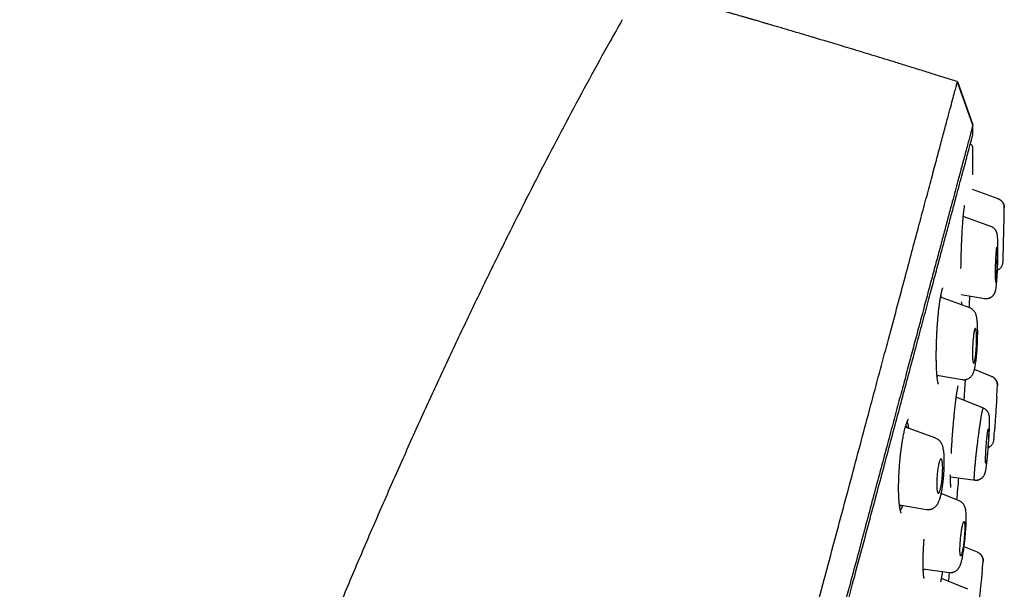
# Model space of a CAD drawing. Header units: millimetres. Extents: x 8 to 827, y 12 to 1643.
# Tile 133 of 134: x 765 to 818, y 1513 to 1543. Entities that reach past the tile are written whole.
import ezdxf

# ---------------------------------------------------------------- set-up
doc = ezdxf.new("R2010")
doc.units = ezdxf.units.MM

msp = doc.modelspace()

# ---------------------------------------------------------------- linework, layer by layer
at = {"color": 7, "linetype": 'Continuous', "lineweight": 30}
for p, q in [((816.013, 1537.346), (815.195, 1539.627)), ((815.196, 1539.656), (816.017, 1537.367)), ((817.355, 1533.435), (815.987, 1533.932)), ((816.975, 1531.973), (815.507, 1532.507)), ((815.394, 1528.372), (816.629, 1528.154)), ((815.85, 1527.655), (814.298, 1528.22)), ((817.01, 1524.015), (816.099, 1524.382)), ((814.109, 1524.088), (815.447, 1523.852)), ((814.12, 1523.973), (814.147, 1524.082)), ((816.573, 1522.337), (815.131, 1522.92)), ((814.046, 1520.741), (812.431, 1521.329)), ((817.132, 1520.666), (817.132, 1520.66)), ((814.831, 1518.7), (816.297, 1518.494)), ((815.29, 1517.417), (814.333, 1517.804)), ((812.115, 1517.212), (813.554, 1516.958)), ((813.584, 1516.932), (813.588, 1516.96)), ((816.255, 1514.695), (815.55, 1514.979)), ((813.378, 1513.815), (814.757, 1513.621)), ((815.742, 1512.73), (814.346, 1513.294))]:
    msp.add_line(p, q, dxfattribs=at)
for radius, start, end in [(220, 0.08703, 0.15779), (220, 0.02541, 0.08703), (220, 359.46691, 359.83035), (221.7, 358.85696, 359.01863), (221.7, 358.27627, 358.37934), (220, 357.62998, 357.79366), (221.7, 356.42076, 356.57838), (221.7, 355.83524, 355.94748), (220, 354.9686, 355.27487), (221.7, 354.00438, 354.15612)]:
    msp.add_arc((596.017, 1536.761), radius, start, end, dxfattribs=at)
for points, knots in [([(815.197, 1539.656), (814.964, 1539.729), (814.505, 1539.873), (813.829, 1540.085), (813.175, 1540.289), (812.544, 1540.484), (811.936, 1540.672), (811.35, 1540.852), (810.787, 1541.024), (810.24, 1541.191), (809.707, 1541.353), (809.191, 1541.509), (808.7, 1541.657), (808.235, 1541.796), (807.794, 1541.928), (807.382, 1542.051), (806.998, 1542.165), (806.642, 1542.27), (806.31, 1542.369), (806.001, 1542.46), (805.717, 1542.543), (805.457, 1542.62), (805.229, 1542.686), (805.032, 1542.744), (804.863, 1542.793), (804.713, 1542.837), (804.581, 1542.876), (804.467, 1542.909), (804.372, 1542.936), (804.295, 1542.959), (804.238, 1542.975), (804.192, 1542.989), (804.152, 1543), (804.109, 1543.013), (804.063, 1543.026), (804.005, 1543.043), (803.931, 1543.064), (803.822, 1543.096), (803.69, 1543.134), (803.547, 1543.176), (803.428, 1543.21), (803.332, 1543.238), (803.249, 1543.261), (803.161, 1543.287), (803.057, 1543.317), (802.936, 1543.352), (802.796, 1543.392), (802.639, 1543.437), (802.465, 1543.487), (802.261, 1543.545), (802.027, 1543.612), (801.761, 1543.688), (801.472, 1543.77), (801.159, 1543.859), (800.824, 1543.954), (800.519, 1544.04), (800.325, 1544.095), (800.25, 1544.116)], [0, 0, 0, 0, 0.046983, 0.092423, 0.13632, 0.178674, 0.219485, 0.258753, 0.296478, 0.332659, 0.368908, 0.403463, 0.436325, 0.467492, 0.496965, 0.524744, 0.550174, 0.573995, 0.59621, 0.616817, 0.635818, 0.653211, 0.668996, 0.68149, 0.692754, 0.702786, 0.711589, 0.71916, 0.725502, 0.730612, 0.73458, 0.737091, 0.739763, 0.742595, 0.745587, 0.749016, 0.754255, 0.760363, 0.770963, 0.780567, 0.789044, 0.79476, 0.799845, 0.805518, 0.812443, 0.82062, 0.82987, 0.840328, 0.851994, 0.864867, 0.881022, 0.898748, 0.918045, 0.938912, 0.96135, 0.984916, 1, 1, 1, 1]), ([(797.4, 1542.941), (797.178, 1542.55), (796.58, 1541.499), (795.631, 1539.773), (794.549, 1537.767), (793.488, 1535.75), (792.444, 1533.723), (791.357, 1531.567), (790.228, 1529.278), (789.062, 1526.858), (787.916, 1524.427), (786.783, 1521.97), (785.664, 1519.487), (784.557, 1516.977), (783.47, 1514.459), (782.403, 1511.933), (781.355, 1509.398), (780.327, 1506.855), (779.261, 1504.163), (778.163, 1501.321), (777.036, 1498.327), (775.935, 1495.325), (774.86, 1492.314), (773.812, 1489.294), (772.81, 1486.323), (771.852, 1483.401), (770.938, 1480.529), (770.049, 1477.649), (769.184, 1474.761), (768.372, 1471.955), (767.609, 1469.23), (766.894, 1466.589), (766.204, 1463.94), (765.705, 1461.977), (765.444, 1460.895), (765.397, 1460.701)], [0, 0, 0, 0, 0.015247, 0.040999, 0.066752, 0.092509, 0.118267, 0.144028, 0.17439, 0.204753, 0.235117, 0.265482, 0.296469, 0.327457, 0.358448, 0.389441, 0.420435, 0.451429, 0.482421, 0.518573, 0.554719, 0.590855, 0.626982, 0.663102, 0.699219, 0.733271, 0.767325, 0.801383, 0.835446, 0.869516, 0.90043, 0.931352, 0.962284, 0.993228, 1, 1, 1, 1]), ([(788.217, 1438.967), (788.365, 1439.521), (788.662, 1440.63), (789.135, 1442.393), (789.626, 1444.225), (790.136, 1446.129), (790.664, 1448.101), (791.209, 1450.135), (791.77, 1452.229), (792.346, 1454.379), (792.936, 1456.58), (793.539, 1458.83), (794.154, 1461.123), (794.779, 1463.456), (795.413, 1465.825), (796.056, 1468.223), (796.705, 1470.647), (797.361, 1473.093), (798.021, 1475.555), (798.684, 1478.03), (799.349, 1480.513), (800.015, 1482.999), (800.681, 1485.483), (801.345, 1487.961), (802.006, 1490.428), (802.663, 1492.88), (803.314, 1495.312), (803.959, 1497.719), (804.597, 1500.098), (805.225, 1502.443), (805.843, 1504.75), (806.45, 1507.014), (807.044, 1509.231), (807.625, 1511.398), (808.191, 1513.511), (808.741, 1515.565), (809.275, 1517.558), (809.791, 1519.484), (810.289, 1521.341), (810.767, 1523.124), (811.224, 1524.83), (811.659, 1526.455), (812.073, 1527.998), (812.463, 1529.456), (812.83, 1530.826), (813.173, 1532.105), (813.491, 1533.292), (813.783, 1534.383), (814.05, 1535.376), (814.289, 1536.268), (814.5, 1537.059), (814.685, 1537.747), (814.842, 1538.332), (814.97, 1538.812), (815.071, 1539.189), (815.142, 1539.453), (815.181, 1539.6), (815.186, 1539.619), (815.188, 1539.625)], [0, 0, 0, 0, 0.018042, 0.036084, 0.054125, 0.072166, 0.090206, 0.108247, 0.126288, 0.144329, 0.162369, 0.180411, 0.198454, 0.216495, 0.234536, 0.252576, 0.270617, 0.288657, 0.306697, 0.324738, 0.342779, 0.360821, 0.378863, 0.396905, 0.414946, 0.432988, 0.451029, 0.46907, 0.487111, 0.505152, 0.523194, 0.541236, 0.559277, 0.577318, 0.595359, 0.6134, 0.631441, 0.649482, 0.667522, 0.685564, 0.703605, 0.721646, 0.739687, 0.757729, 0.775771, 0.793813, 0.811856, 0.829898, 0.847941, 0.865983, 0.884024, 0.902063, 0.920103, 0.938143, 0.956182, 0.974222, 0.992264, 1, 1, 1, 1]), ([(816.017, 1537.367), (816.015, 1537.362), (816.012, 1537.351), (815.989, 1537.265), (815.953, 1537.126), (815.901, 1536.932), (815.834, 1536.682), (815.753, 1536.377), (815.66, 1536.029), (815.556, 1535.644), (815.444, 1535.228), (815.321, 1534.769), (815.186, 1534.267), (815.04, 1533.722), (814.877, 1533.114), (814.696, 1532.438), (814.496, 1531.692), (814.283, 1530.898), (814.057, 1530.057), (813.819, 1529.169), (813.569, 1528.233), (813.312, 1527.276), (813.052, 1526.305), (812.79, 1525.326), (812.518, 1524.313), (812.237, 1523.264), (811.947, 1522.181), (811.639, 1521.031), (811.313, 1519.813), (810.968, 1518.524), (810.613, 1517.2), (810.249, 1515.839), (809.876, 1514.443), (809.492, 1513.01), (809.109, 1511.583), (808.73, 1510.169), (808.356, 1508.776), (807.978, 1507.365), (807.594, 1505.934), (807.206, 1504.485), (806.801, 1502.974), (806.38, 1501.402), (805.942, 1499.768), (805.5, 1498.116), (805.053, 1496.446), (804.601, 1494.757), (804.143, 1493.049), (803.694, 1491.374), (803.255, 1489.737), (802.828, 1488.146), (802.401, 1486.553), (801.973, 1484.957), (801.545, 1483.359), (801.104, 1481.714), (800.651, 1480.022), (800.186, 1478.286), (799.722, 1476.551), (799.258, 1474.819), (798.795, 1473.088), (798.332, 1471.36), (797.885, 1469.69), (797.453, 1468.082), (797.039, 1466.538), (796.629, 1465.009), (796.223, 1463.496), (795.822, 1461.999), (795.413, 1460.472), (794.997, 1458.919), (794.575, 1457.344), (794.159, 1455.791), (793.749, 1454.26), (793.345, 1452.752), (792.949, 1451.271), (792.571, 1449.863), (792.213, 1448.528), (791.874, 1447.264), (791.543, 1446.029), (791.22, 1444.824), (790.905, 1443.65), (790.589, 1442.471), (790.274, 1441.293), (789.96, 1440.121), (789.656, 1438.988), (789.364, 1437.894), (789.082, 1436.84), (788.811, 1435.831), (788.561, 1434.895), (788.329, 1434.031), (788.115, 1433.235), (787.913, 1432.48), (787.721, 1431.765), (787.541, 1431.093), (787.367, 1430.442), (787.2, 1429.818), (787.041, 1429.226), (786.897, 1428.687), (786.766, 1428.2), (786.65, 1427.766), (786.548, 1427.384), (786.463, 1427.066), (786.393, 1426.807), (786.338, 1426.6), (786.295, 1426.439), (786.264, 1426.326), (786.246, 1426.258), (786.244, 1426.249), (786.243, 1426.246)], [0, 0, 0, 0, 0.010049, 0.020092, 0.030139, 0.040198, 0.050281, 0.060395, 0.070493, 0.079701, 0.088876, 0.098025, 0.107154, 0.116271, 0.125383, 0.135467, 0.145515, 0.155536, 0.165541, 0.175538, 0.185536, 0.195595, 0.204811, 0.214007, 0.223192, 0.232373, 0.241556, 0.25075, 0.260749, 0.270734, 0.280716, 0.290705, 0.300709, 0.310738, 0.320848, 0.330098, 0.339316, 0.34851, 0.357688, 0.366857, 0.376027, 0.385997, 0.395957, 0.405919, 0.415892, 0.425888, 0.435918, 0.446015, 0.455251, 0.464458, 0.473647, 0.482824, 0.491999, 0.501182, 0.511156, 0.521127, 0.531108, 0.541108, 0.55114, 0.561215, 0.5713, 0.580505, 0.589683, 0.598841, 0.607987, 0.617131, 0.62628, 0.636271, 0.646263, 0.656267, 0.666292, 0.676349, 0.686449, 0.696503, 0.705673, 0.714826, 0.723968, 0.733107, 0.742251, 0.751406, 0.761395, 0.771392, 0.781406, 0.791447, 0.801525, 0.811649, 0.821711, 0.830884, 0.84004, 0.849185, 0.858328, 0.867474, 0.876632, 0.886667, 0.896688, 0.906703, 0.916722, 0.926755, 0.936809, 0.946838, 0.956005, 0.965164, 0.974323, 0.983488, 0.992666, 1, 1, 1, 1]), ([(801.256, 1481.768), (801.437, 1482.441), (801.797, 1483.786), (802.337, 1485.8), (802.874, 1487.807), (803.41, 1489.806), (803.944, 1491.798), (804.465, 1493.741), (804.971, 1495.631), (805.462, 1497.466), (805.949, 1499.283), (806.431, 1501.082), (806.916, 1502.89), (807.401, 1504.701), (807.886, 1506.512), (808.363, 1508.291), (808.831, 1510.039), (809.291, 1511.754), (809.732, 1513.401), (810.154, 1514.976), (810.557, 1516.478), (810.948, 1517.939), (811.328, 1519.357), (811.702, 1520.754), (812.069, 1522.124), (812.428, 1523.464), (812.773, 1524.749), (813.103, 1525.981), (813.419, 1527.158), (813.712, 1528.253), (813.984, 1529.269), (814.235, 1530.207), (814.47, 1531.086), (814.69, 1531.907), (814.898, 1532.681), (815.091, 1533.404), (815.27, 1534.069), (815.431, 1534.666), (815.573, 1535.194), (815.696, 1535.652), (815.798, 1536.032), (815.879, 1536.337), (815.94, 1536.569), (815.985, 1536.737), (816.01, 1536.831), (816.02, 1536.871), (816.017, 1536.859), (816.017, 1536.859)], [0, 0, 0, 0, 0.023349, 0.046639, 0.069907, 0.093188, 0.116518, 0.139906, 0.161922, 0.183919, 0.205924, 0.227969, 0.25008, 0.273275, 0.296464, 0.319678, 0.342952, 0.366316, 0.389757, 0.411813, 0.433839, 0.455863, 0.47791, 0.500007, 0.523173, 0.546351, 0.569571, 0.592863, 0.616255, 0.639678, 0.661697, 0.683691, 0.705687, 0.727708, 0.74978, 0.772935, 0.796126, 0.819382, 0.842731, 0.866202, 0.889712, 0.911768, 0.933753, 0.955691, 0.977606, 0.999524, 1, 1, 1, 1]), ([(816.016, 1536.11), (816.014, 1536.139), (816.011, 1536.183), (815.989, 1536.239), (815.965, 1536.282), (815.932, 1536.321), (815.904, 1536.347), (815.887, 1536.357), (815.884, 1536.359)], [0, 0, 0, 0, 0.289687, 0.449506, 0.61728, 0.790949, 0.967968, 1, 1, 1, 1]), ([(815.384, 1529.742), (815.385, 1529.823), (815.387, 1529.982), (815.392, 1530.222), (815.398, 1530.453), (815.404, 1530.676), (815.412, 1530.888), (815.42, 1531.101), (815.429, 1531.311), (815.439, 1531.516), (815.449, 1531.703), (815.459, 1531.87), (815.469, 1532.024), (815.479, 1532.165), (815.488, 1532.291), (815.497, 1532.399), (815.505, 1532.49), (815.512, 1532.564), (815.518, 1532.625), (815.524, 1532.676), (815.529, 1532.724), (815.535, 1532.78), (815.543, 1532.847), (815.553, 1532.92), (815.562, 1532.984), (815.571, 1533.038), (815.578, 1533.069), (815.581, 1533.087), (815.583, 1533.094), (815.582, 1533.094), (815.582, 1533.093)], [0, 0, 0, 0, 0.055804, 0.109554, 0.161235, 0.210815, 0.25826, 0.303541, 0.354995, 0.403303, 0.448478, 0.490551, 0.52959, 0.569733, 0.606078, 0.638608, 0.667303, 0.692151, 0.712798, 0.729808, 0.746671, 0.765165, 0.796284, 0.831121, 0.869651, 0.90126, 0.936164, 0.961293, 0.98786, 1, 1, 1, 1]), ([(817.685, 1532.958), (817.684, 1532.99), (817.681, 1533.047), (817.661, 1533.123), (817.638, 1533.18), (817.612, 1533.228), (817.578, 1533.277), (817.526, 1533.334), (817.452, 1533.393), (817.389, 1533.42), (817.355, 1533.435)], [0, 0, 0, 0, 0.152209, 0.279688, 0.378294, 0.451044, 0.544479, 0.669332, 0.822982, 1, 1, 1, 1]), ([(817.356, 1533.443), (817.379, 1533.433), (817.425, 1533.414), (817.49, 1533.371), (817.548, 1533.319), (817.599, 1533.257), (817.639, 1533.188), (817.666, 1533.114), (817.683, 1533.039), (817.684, 1532.989), (817.685, 1532.964)], [0, 0, 0, 0, 0.119728, 0.243863, 0.37112, 0.499997, 0.628875, 0.756133, 0.88027, 1, 1, 1, 1]), ([(817.654, 1531.542), (817.655, 1531.574), (817.656, 1531.637), (817.659, 1531.747), (817.662, 1531.871), (817.665, 1531.998), (817.668, 1532.109), (817.67, 1532.201), (817.672, 1532.272), (817.673, 1532.319), (817.673, 1532.342), (817.673, 1532.339), (817.673, 1532.339)], [0, 0, 0, 0, 0.07345, 0.147665, 0.263209, 0.381907, 0.494634, 0.61045, 0.721771, 0.836224, 0.948148, 1, 1, 1, 1]), ([(816.63, 1528.155), (816.656, 1528.152), (816.708, 1528.145), (816.783, 1528.151), (816.849, 1528.164), (816.908, 1528.185), (816.959, 1528.209), (817.002, 1528.236), (817.041, 1528.265), (817.075, 1528.297), (817.105, 1528.33), (817.127, 1528.359), (817.151, 1528.393), (817.171, 1528.43), (817.189, 1528.469), (817.202, 1528.502), (817.214, 1528.541), (817.225, 1528.586), (817.235, 1528.64), (817.246, 1528.705), (817.256, 1528.784), (817.267, 1528.876), (817.277, 1528.979), (817.288, 1529.107), (817.299, 1529.265), (817.311, 1529.455), (817.321, 1529.653), (817.33, 1529.854), (817.336, 1530.057), (817.342, 1530.256), (817.345, 1530.448), (817.347, 1530.631), (817.347, 1530.802), (817.346, 1530.96), (817.344, 1531.102), (817.34, 1531.226), (817.334, 1531.328), (817.328, 1531.413), (817.321, 1531.483), (817.313, 1531.538), (817.303, 1531.589), (817.29, 1531.635), (817.278, 1531.67), (817.265, 1531.701), (817.252, 1531.726), (817.236, 1531.755), (817.213, 1531.792), (817.177, 1531.837), (817.126, 1531.887), (817.058, 1531.936), (817.003, 1531.96), (816.973, 1531.972)], [0, 0, 0, 0, 0.014853, 0.02871, 0.041211, 0.052086, 0.063747, 0.072612, 0.080522, 0.090788, 0.099122, 0.105744, 0.111965, 0.12421, 0.134005, 0.146809, 0.16318, 0.183205, 0.204096, 0.227905, 0.2543, 0.28085, 0.307086, 0.333024, 0.371435, 0.409352, 0.446844, 0.483987, 0.520784, 0.556979, 0.592546, 0.627538, 0.662001, 0.695986, 0.729541, 0.762657, 0.794418, 0.823346, 0.84949, 0.872921, 0.894067, 0.90419, 0.914992, 0.92081, 0.926953, 0.933481, 0.941809, 0.952739, 0.966244, 0.982129, 1, 1, 1, 1]), ([(817.629, 1530.491), (817.629, 1530.493), (817.629, 1530.497), (817.63, 1530.535), (817.631, 1530.597), (817.633, 1530.684), (817.636, 1530.795), (817.639, 1530.923), (817.643, 1531.067), (817.646, 1531.221), (817.65, 1531.381), (817.653, 1531.488), (817.654, 1531.542)], [0, 0, 0, 0, 0.088885, 0.186867, 0.28465, 0.385453, 0.485737, 0.589105, 0.690343, 0.794587, 0.895831, 1, 1, 1, 1]), ([(817.205, 1529.867), (817.206, 1529.899), (817.208, 1529.964), (817.212, 1530.079), (817.217, 1530.211), (817.225, 1530.355), (817.233, 1530.486), (817.242, 1530.603), (817.251, 1530.702), (817.26, 1530.781), (817.27, 1530.838), (817.279, 1530.871), (817.288, 1530.879), (817.296, 1530.861), (817.303, 1530.815), (817.309, 1530.744), (817.313, 1530.649), (817.316, 1530.532), (817.317, 1530.398), (817.316, 1530.252), (817.313, 1530.097), (817.309, 1529.94), (817.304, 1529.784), (817.297, 1529.635), (817.289, 1529.496), (817.281, 1529.369), (817.272, 1529.259), (817.262, 1529.167), (817.253, 1529.097), (817.243, 1529.048), (817.234, 1529.025), (817.226, 1529.027), (817.218, 1529.056), (817.211, 1529.111), (817.206, 1529.191), (817.203, 1529.295), (817.201, 1529.419), (817.2, 1529.558), (817.202, 1529.709), (817.204, 1529.814), (817.205, 1529.867)], [0, 0, 0, 0, 0.016835, 0.03367, 0.060376, 0.087079, 0.113136, 0.139189, 0.164929, 0.190667, 0.216561, 0.242454, 0.26893, 0.295408, 0.322654, 0.349904, 0.377747, 0.405595, 0.433579, 0.461564, 0.489182, 0.5168, 0.543734, 0.570666, 0.596899, 0.623128, 0.648922, 0.674713, 0.70051, 0.726306, 0.752566, 0.778828, 0.805834, 0.832843, 0.860538, 0.888236, 0.91618, 0.944127, 0.972064, 1, 1, 1, 1]), ([(817.321, 1529.658), (817.335, 1529.665), (817.362, 1529.678), (817.402, 1529.703), (817.444, 1529.734), (817.49, 1529.779), (817.532, 1529.832), (817.567, 1529.892), (817.593, 1529.955), (817.612, 1530.025), (817.615, 1530.074), (817.617, 1530.098)], [0, 0, 0, 0, 0.085043, 0.158474, 0.251046, 0.365841, 0.501509, 0.615473, 0.73804, 0.867053, 1, 1, 1, 1]), ([(814.075, 1524.868), (814.075, 1524.93), (814.073, 1525.054), (814.074, 1525.245), (814.076, 1525.435), (814.08, 1525.641), (814.086, 1525.862), (814.095, 1526.095), (814.106, 1526.329), (814.12, 1526.561), (814.135, 1526.787), (814.15, 1526.992), (814.166, 1527.174), (814.182, 1527.341), (814.198, 1527.491), (814.213, 1527.623), (814.226, 1527.732), (814.237, 1527.819), (814.25, 1527.91), (814.264, 1528.01), (814.278, 1528.102), (814.29, 1528.176), (814.3, 1528.236), (814.313, 1528.305), (814.327, 1528.38), (814.343, 1528.455), (814.358, 1528.522), (814.372, 1528.575), (814.384, 1528.615), (814.393, 1528.644), (814.401, 1528.667), (814.408, 1528.686), (814.414, 1528.701), (814.42, 1528.711), (814.42, 1528.712), (814.42, 1528.712)], [0, 0, 0, 0, 0.042946, 0.084518, 0.124712, 0.16351, 0.213029, 0.259988, 0.304358, 0.354165, 0.40024, 0.442619, 0.481384, 0.516554, 0.551654, 0.582198, 0.608163, 0.629532, 0.64633, 0.6764, 0.707474, 0.722674, 0.741393, 0.763831, 0.789971, 0.819777, 0.849082, 0.874704, 0.896623, 0.91486, 0.929525, 0.947344, 0.966729, 0.98699, 1, 1, 1, 1]), ([(814.345, 1528.202), (814.344, 1528.218), (814.337, 1528.278), (814.329, 1528.325), (814.324, 1528.36)], [0, 0, 0, 0, 0.256678, 1, 1, 1, 1]), ([(815.437, 1527.854), (815.437, 1527.854), (815.437, 1527.852), (815.436, 1527.858), (815.434, 1527.866), (815.431, 1527.882), (815.427, 1527.906), (815.422, 1527.938), (815.419, 1527.967), (815.418, 1527.982)], [0, 0, 0, 0, 0.0192793, 0.0994027, 0.2234095, 0.3779402, 0.5630706, 0.7788137, 1, 1, 1, 1]), ([(815.448, 1523.854), (815.477, 1523.85), (815.532, 1523.843), (815.613, 1523.849), (815.685, 1523.865), (815.752, 1523.89), (815.81, 1523.921), (815.86, 1523.956), (815.907, 1523.997), (815.948, 1524.042), (815.983, 1524.091), (816.011, 1524.138), (816.035, 1524.188), (816.057, 1524.242), (816.075, 1524.296), (816.092, 1524.353), (816.109, 1524.417), (816.126, 1524.497), (816.144, 1524.593), (816.163, 1524.709), (816.183, 1524.849), (816.202, 1525.013), (816.22, 1525.194), (816.234, 1525.368), (816.245, 1525.528), (816.253, 1525.672), (816.26, 1525.818), (816.266, 1525.967), (816.269, 1526.114), (816.271, 1526.253), (816.271, 1526.378), (816.27, 1526.487), (816.268, 1526.587), (816.265, 1526.676), (816.262, 1526.753), (816.258, 1526.822), (816.253, 1526.892), (816.247, 1526.962), (816.239, 1527.03), (816.23, 1527.093), (816.219, 1527.157), (816.204, 1527.223), (816.185, 1527.291), (816.155, 1527.367), (816.119, 1527.432), (816.084, 1527.481), (816.051, 1527.52), (816.004, 1527.565), (815.94, 1527.614), (815.879, 1527.64), (815.848, 1527.654)], [0, 0, 0, 0, 0.016885, 0.032762, 0.047253, 0.060072, 0.074251, 0.086113, 0.097325, 0.112917, 0.126071, 0.139188, 0.155488, 0.17498, 0.19215, 0.205628, 0.229611, 0.255021, 0.281667, 0.311726, 0.345141, 0.380424, 0.41694, 0.454754, 0.480718, 0.507292, 0.534494, 0.562352, 0.590753, 0.618307, 0.643549, 0.666506, 0.687195, 0.709042, 0.727651, 0.743417, 0.761384, 0.783128, 0.802355, 0.8214, 0.840966, 0.862184, 0.884827, 0.908273, 0.925625, 0.940078, 0.951493, 0.960603, 0.979604, 1, 1, 1, 1]), ([(815.996, 1525.353), (815.996, 1525.383), (815.997, 1525.445), (816.001, 1525.558), (816.007, 1525.693), (816.016, 1525.844), (816.028, 1525.989), (816.042, 1526.124), (816.057, 1526.246), (816.074, 1526.352), (816.091, 1526.439), (816.109, 1526.505), (816.127, 1526.547), (816.145, 1526.565), (816.161, 1526.555), (816.176, 1526.518), (816.189, 1526.455), (816.2, 1526.367), (816.207, 1526.257), (816.211, 1526.13), (816.212, 1525.988), (816.21, 1525.838), (816.205, 1525.684), (816.197, 1525.531), (816.187, 1525.381), (816.174, 1525.24), (816.16, 1525.109), (816.144, 1524.993), (816.127, 1524.894), (816.109, 1524.815), (816.091, 1524.758), (816.073, 1524.724), (816.056, 1524.717), (816.04, 1524.737), (816.025, 1524.784), (816.013, 1524.857), (816.004, 1524.954), (815.998, 1525.071), (815.995, 1525.204), (815.995, 1525.303), (815.996, 1525.353)], [0, 0, 0, 0, 0.016835, 0.03367, 0.060376, 0.087079, 0.113136, 0.139189, 0.164929, 0.190667, 0.216561, 0.242454, 0.26893, 0.295408, 0.322654, 0.349904, 0.377747, 0.405595, 0.433579, 0.461564, 0.489182, 0.5168, 0.543734, 0.570666, 0.596899, 0.623128, 0.648922, 0.674713, 0.70051, 0.726306, 0.752566, 0.778828, 0.805834, 0.832843, 0.860538, 0.888236, 0.91618, 0.944127, 0.972064, 1, 1, 1, 1]), ([(814.184, 1523.613), (814.184, 1523.613), (814.184, 1523.612), (814.183, 1523.614), (814.182, 1523.618), (814.179, 1523.625), (814.176, 1523.637), (814.171, 1523.655), (814.164, 1523.681), (814.156, 1523.718), (814.147, 1523.766), (814.138, 1523.829), (814.127, 1523.909), (814.117, 1524.001), (814.108, 1524.106), (814.099, 1524.221), (814.091, 1524.354), (814.084, 1524.505), (814.079, 1524.676), (814.077, 1524.802), (814.076, 1524.867)], [0, 0, 0, 0, 0.014535, 0.040666, 0.064015, 0.080316, 0.102085, 0.131843, 0.169653, 0.21557, 0.269659, 0.331987, 0.402618, 0.481601, 0.553812, 0.63181, 0.715538, 0.804902, 0.899772, 1, 1, 1, 1]), ([(815.553, 1522.749), (815.557, 1522.808), (815.567, 1522.962), (815.583, 1523.21), (815.603, 1523.516), (815.617, 1523.734), (815.624, 1523.849), (815.624, 1523.853)], [0, 0, 0, 0, 0.152742, 0.400908, 0.651965, 0.985247, 1, 1, 1, 1]), ([(817.322, 1523.523), (817.322, 1523.555), (817.322, 1523.613), (817.305, 1523.69), (817.284, 1523.748), (817.259, 1523.797), (817.227, 1523.848), (817.177, 1523.907), (817.105, 1523.969), (817.043, 1523.999), (817.009, 1524.015)], [0, 0, 0, 0, 0.152198, 0.279667, 0.378232, 0.450971, 0.544472, 0.669358, 0.823014, 1, 1, 1, 1]), ([(817.01, 1524.023), (817.033, 1524.013), (817.079, 1523.992), (817.142, 1523.947), (817.199, 1523.892), (817.248, 1523.828), (817.285, 1523.757), (817.31, 1523.681), (817.323, 1523.605), (817.323, 1523.554), (817.322, 1523.529)], [0, 0, 0, 0, 0.119672, 0.243799, 0.371083, 0.500005, 0.628927, 0.756208, 0.880332, 1, 1, 1, 1]), ([(814.872, 1519.932), (814.876, 1519.998), (814.883, 1520.128), (814.895, 1520.325), (814.907, 1520.519), (814.921, 1520.727), (814.937, 1520.949), (814.955, 1521.18), (814.974, 1521.411), (814.993, 1521.639), (815.013, 1521.861), (815.033, 1522.061), (815.051, 1522.24), (815.069, 1522.409), (815.087, 1522.566), (815.104, 1522.707), (815.119, 1522.823), (815.13, 1522.912), (815.14, 1522.979), (815.147, 1523.031), (815.154, 1523.08), (815.162, 1523.131), (815.17, 1523.187), (815.18, 1523.249), (815.191, 1523.315), (815.203, 1523.378), (815.215, 1523.438), (815.225, 1523.483), (815.231, 1523.509), (815.233, 1523.52), (815.234, 1523.524), (815.233, 1523.524), (815.233, 1523.524)], [0, 0, 0, 0, 0.043351, 0.085392, 0.126139, 0.165597, 0.216183, 0.264446, 0.310364, 0.362347, 0.410933, 0.456137, 0.497986, 0.536506, 0.57999, 0.618288, 0.651383, 0.679255, 0.69778, 0.713284, 0.729313, 0.746816, 0.76579, 0.791571, 0.819637, 0.84998, 0.882719, 0.918127, 0.956162, 0.97612, 0.995073, 1, 1, 1, 1]), ([(817.272, 1522.72), (817.27, 1522.698), (817.267, 1522.654), (817.261, 1522.563), (817.253, 1522.447), (817.244, 1522.303), (817.233, 1522.149), (817.223, 1521.993), (817.213, 1521.837), (817.203, 1521.688), (817.193, 1521.548), (817.185, 1521.422), (817.178, 1521.313), (817.172, 1521.223), (817.167, 1521.154), (817.164, 1521.11), (817.163, 1521.09), (817.163, 1521.093), (817.163, 1521.094)], [0, 0, 0, 0, 0.044924, 0.090412, 0.159548, 0.230743, 0.299833, 0.370925, 0.43919, 0.509382, 0.576428, 0.64534, 0.711297, 0.779095, 0.844538, 0.911844, 0.977571, 1, 1, 1, 1]), ([(817.285, 1522.921), (817.285, 1522.921), (817.285, 1522.925), (817.284, 1522.91), (817.282, 1522.873), (817.278, 1522.81), (817.274, 1522.75), (817.272, 1522.72)], [0, 0, 0, 0, 0.013232, 0.256391, 0.506737, 0.74986, 1, 1, 1, 1]), ([(816.104, 1518.53), (816.102, 1518.53), (816.096, 1518.529), (816.092, 1518.56), (816.09, 1518.613), (816.091, 1518.681), (816.095, 1518.765), (816.102, 1518.877), (816.112, 1519.02), (816.128, 1519.2), (816.146, 1519.401), (816.168, 1519.619), (816.192, 1519.85), (816.219, 1520.091), (816.248, 1520.337), (816.279, 1520.585), (816.31, 1520.83), (816.342, 1521.068), (816.373, 1521.296), (816.404, 1521.51), (816.435, 1521.706), (816.463, 1521.882), (816.488, 1522.021), (816.508, 1522.126), (816.524, 1522.204), (816.539, 1522.264), (816.553, 1522.31), (816.564, 1522.335), (816.568, 1522.331), (816.57, 1522.33)], [0, 0, 0, 0, 0.0240373, 0.0658701, 0.0970317, 0.1281772, 0.1594046, 0.1907032, 0.2324793, 0.2742337, 0.3158847, 0.3574056, 0.3988565, 0.4402855, 0.4816873, 0.5230335, 0.5643065, 0.6055383, 0.646851, 0.6882704, 0.7297569, 0.7712591, 0.8127522, 0.8438961, 0.8750616, 0.9062568, 0.9374733, 0.9790581, 1, 1, 1, 1]), ([(816.103, 1518.527), (816.132, 1518.524), (816.187, 1518.519), (816.268, 1518.529), (816.339, 1518.548), (816.399, 1518.574), (816.448, 1518.602), (816.499, 1518.639), (816.551, 1518.688), (816.598, 1518.749), (816.63, 1518.804), (816.649, 1518.847), (816.663, 1518.885), (816.673, 1518.915), (816.68, 1518.94), (816.688, 1518.972), (816.696, 1519.011), (816.706, 1519.061), (816.717, 1519.126), (816.728, 1519.203), (816.74, 1519.295), (816.753, 1519.399), (816.766, 1519.515), (816.78, 1519.649), (816.794, 1519.795), (816.807, 1519.948), (816.819, 1520.088), (816.828, 1520.213), (816.836, 1520.321), (816.842, 1520.406), (816.847, 1520.469), (816.85, 1520.513), (816.852, 1520.547), (816.854, 1520.572), (816.855, 1520.592), (816.857, 1520.616), (816.859, 1520.65), (816.863, 1520.703), (816.869, 1520.778), (816.876, 1520.876), (816.882, 1520.98), (816.889, 1521.084), (816.894, 1521.186), (816.899, 1521.291), (816.903, 1521.404), (816.906, 1521.514), (816.907, 1521.612), (816.907, 1521.687), (816.905, 1521.744), (816.903, 1521.789), (816.9, 1521.837), (816.894, 1521.891), (816.886, 1521.945), (816.875, 1521.988), (816.865, 1522.021), (816.855, 1522.048), (816.84, 1522.083), (816.82, 1522.119), (816.796, 1522.157), (816.771, 1522.189), (816.741, 1522.223), (816.701, 1522.259), (816.644, 1522.3), (816.597, 1522.322), (816.571, 1522.334)], [0, 0, 0, 0, 0.0156553, 0.0304058, 0.0438697, 0.0557606, 0.0658939, 0.074654, 0.0911146, 0.1063673, 0.120507, 0.1338355, 0.1453547, 0.1565888, 0.1684646, 0.182987, 0.2001702, 0.2200301, 0.2425884, 0.2678762, 0.2922909, 0.3188877, 0.3468498, 0.3733082, 0.4058417, 0.4352206, 0.461348, 0.4841152, 0.5035448, 0.5196435, 0.5295321, 0.5375463, 0.5436856, 0.5479496, 0.5506138, 0.5546804, 0.5609683, 0.5694681, 0.5842172, 0.6028336, 0.6252736, 0.6445939, 0.666039, 0.6895912, 0.7149861, 0.7469754, 0.7755836, 0.8008866, 0.8199997, 0.836884, 0.8537005, 0.8715833, 0.8895465, 0.9041468, 0.9150767, 0.9216041, 0.9286611, 0.9380008, 0.945706, 0.9545927, 0.9610519, 0.97092, 0.9840227, 1, 1, 1, 1]), ([(812.091, 1517.476), (812.088, 1517.533), (812.081, 1517.646), (812.075, 1517.828), (812.072, 1518.015), (812.073, 1518.206), (812.075, 1518.398), (812.081, 1518.59), (812.088, 1518.781), (812.098, 1518.969), (812.112, 1519.182), (812.13, 1519.418), (812.153, 1519.672), (812.179, 1519.911), (812.207, 1520.134), (812.235, 1520.339), (812.264, 1520.527), (812.293, 1520.696), (812.321, 1520.848), (812.348, 1520.983), (812.377, 1521.115), (812.407, 1521.239), (812.437, 1521.354), (812.465, 1521.447), (812.49, 1521.522), (812.511, 1521.582), (812.528, 1521.623), (812.541, 1521.653), (812.552, 1521.676), (812.562, 1521.698), (812.573, 1521.717), (812.582, 1521.732), (812.588, 1521.742), (812.592, 1521.746), (812.591, 1521.746), (812.591, 1521.746)], [0, 0, 0, 0, 0.0408998, 0.0809028, 0.1199994, 0.1581672, 0.1953794, 0.2316107, 0.2668409, 0.3010578, 0.3342581, 0.3821576, 0.427889, 0.4715326, 0.5130699, 0.5524707, 0.5897062, 0.624756, 0.6576098, 0.6882666, 0.7168237, 0.7522826, 0.7848307, 0.8144036, 0.8410175, 0.8646899, 0.8857683, 0.8986487, 0.9120729, 0.9260483, 0.9421632, 0.9614881, 0.9797852, 0.9968473, 1, 1, 1, 1]), ([(812.622, 1521.259), (812.616, 1521.294), (812.603, 1521.375), (812.579, 1521.478), (812.553, 1521.565), (812.534, 1521.602), (812.526, 1521.618)], [0, 0, 0, 0, 0.215425, 0.5043, 0.788796, 1, 1, 1, 1]), ([(812.456, 1521.414), (812.463, 1521.408), (812.481, 1521.393), (812.505, 1521.353), (812.519, 1521.312), (812.526, 1521.294)], [0, 0, 0, 0, 0.293539, 0.704782, 1, 1, 1, 1]), ([(816.772, 1520.857), (816.769, 1520.829), (816.763, 1520.772), (816.752, 1520.663), (816.74, 1520.53), (816.727, 1520.374), (816.716, 1520.217), (816.706, 1520.063), (816.699, 1519.918), (816.693, 1519.786), (816.69, 1519.669), (816.689, 1519.571), (816.691, 1519.495), (816.694, 1519.441), (816.7, 1519.412), (816.708, 1519.407), (816.718, 1519.428), (816.729, 1519.473), (816.742, 1519.543), (816.755, 1519.635), (816.769, 1519.748), (816.784, 1519.878), (816.798, 1520.022), (816.811, 1520.175), (816.823, 1520.333), (816.834, 1520.489), (816.843, 1520.64), (816.85, 1520.781), (816.854, 1520.908), (816.857, 1521.017), (816.857, 1521.107), (816.854, 1521.175), (816.85, 1521.22), (816.843, 1521.24), (816.835, 1521.235), (816.824, 1521.206), (816.813, 1521.151), (816.8, 1521.073), (816.786, 1520.976), (816.777, 1520.896), (816.772, 1520.857)], [0, 0, 0, 0, 0.017774, 0.035548, 0.063134, 0.090722, 0.118279, 0.145837, 0.173055, 0.200273, 0.227001, 0.253728, 0.280023, 0.306316, 0.332413, 0.358508, 0.384728, 0.410948, 0.43757, 0.464194, 0.491329, 0.518466, 0.545988, 0.573512, 0.601116, 0.628721, 0.656072, 0.683423, 0.710309, 0.737193, 0.763604, 0.790014, 0.816138, 0.842261, 0.868406, 0.89455, 0.920919, 0.947288, 0.973643, 1, 1, 1, 1]), ([(813.555, 1516.963), (813.583, 1516.959), (813.634, 1516.953), (813.709, 1516.957), (813.772, 1516.968), (813.822, 1516.983), (813.859, 1516.998), (813.892, 1517.013), (813.927, 1517.032), (813.97, 1517.06), (814.015, 1517.096), (814.053, 1517.133), (814.082, 1517.166), (814.105, 1517.195), (814.129, 1517.23), (814.156, 1517.274), (814.184, 1517.327), (814.214, 1517.394), (814.241, 1517.467), (814.263, 1517.533), (814.281, 1517.594), (814.295, 1517.648), (814.308, 1517.699), (814.319, 1517.743), (814.328, 1517.782), (814.336, 1517.817), (814.344, 1517.856), (814.355, 1517.91), (814.369, 1517.986), (814.387, 1518.085), (814.406, 1518.207), (814.425, 1518.343), (814.442, 1518.485), (814.459, 1518.65), (814.475, 1518.835), (814.486, 1519.014), (814.493, 1519.164), (814.497, 1519.284), (814.5, 1519.399), (814.5, 1519.502), (814.499, 1519.593), (814.497, 1519.674), (814.493, 1519.76), (814.488, 1519.859), (814.479, 1519.963), (814.468, 1520.062), (814.454, 1520.148), (814.44, 1520.222), (814.424, 1520.286), (814.403, 1520.353), (814.376, 1520.42), (814.338, 1520.492), (814.288, 1520.564), (814.226, 1520.63), (814.145, 1520.693), (814.079, 1520.721), (814.044, 1520.736)], [0, 0, 0, 0, 0.017179, 0.032534, 0.045716, 0.056484, 0.06469, 0.070436, 0.079605, 0.091047, 0.104696, 0.117975, 0.126981, 0.136082, 0.147101, 0.16071, 0.178849, 0.202887, 0.224106, 0.242643, 0.258644, 0.274161, 0.287554, 0.298942, 0.308338, 0.315842, 0.324696, 0.336549, 0.354154, 0.375807, 0.401486, 0.42954, 0.457001, 0.483842, 0.522965, 0.560771, 0.585265, 0.609148, 0.631167, 0.654276, 0.673784, 0.689879, 0.708239, 0.731781, 0.759657, 0.7864, 0.811139, 0.833505, 0.853077, 0.870797, 0.892158, 0.914952, 0.932896, 0.953069, 0.97557, 1, 1, 1, 1]), ([(816.831, 1520.245), (816.834, 1520.246), (816.852, 1520.253), (816.88, 1520.268), (816.918, 1520.292), (816.958, 1520.322), (817.002, 1520.363), (817.043, 1520.414), (817.078, 1520.47), (817.104, 1520.53), (817.124, 1520.596), (817.13, 1520.642), (817.132, 1520.666)], [0, 0, 0, 0, 0.01921, 0.104016, 0.175595, 0.265795, 0.377673, 0.510044, 0.621458, 0.74161, 0.868557, 1, 1, 1, 1]), ([(814.095, 1518.261), (814.095, 1518.288), (814.094, 1518.344), (814.096, 1518.449), (814.1, 1518.578), (814.11, 1518.729), (814.123, 1518.88), (814.139, 1519.025), (814.159, 1519.163), (814.181, 1519.29), (814.206, 1519.402), (814.231, 1519.497), (814.258, 1519.571), (814.285, 1519.623), (814.311, 1519.649), (814.336, 1519.649), (814.358, 1519.621), (814.377, 1519.566), (814.393, 1519.486), (814.404, 1519.385), (814.411, 1519.264), (814.413, 1519.13), (814.41, 1518.986), (814.403, 1518.836), (814.392, 1518.684), (814.378, 1518.536), (814.36, 1518.393), (814.339, 1518.259), (814.316, 1518.137), (814.291, 1518.031), (814.265, 1517.944), (814.238, 1517.877), (814.212, 1517.835), (814.186, 1517.819), (814.162, 1517.83), (814.141, 1517.868), (814.123, 1517.933), (814.109, 1518.021), (814.099, 1518.13), (814.097, 1518.217), (814.095, 1518.261)], [0, 0, 0, 0, 0.016835, 0.03367, 0.060376, 0.087079, 0.113136, 0.139189, 0.164929, 0.190667, 0.216561, 0.242454, 0.26893, 0.295408, 0.322654, 0.349904, 0.377747, 0.405595, 0.433579, 0.461564, 0.489182, 0.5168, 0.543734, 0.570666, 0.596899, 0.623128, 0.648922, 0.674713, 0.70051, 0.726306, 0.752566, 0.778828, 0.805834, 0.832843, 0.860538, 0.888236, 0.91618, 0.944127, 0.972064, 1, 1, 1, 1]), ([(814.85, 1518.134), (814.85, 1518.134), (814.851, 1518.132), (814.849, 1518.139), (814.848, 1518.148), (814.846, 1518.161), (814.844, 1518.179), (814.842, 1518.205), (814.839, 1518.237), (814.837, 1518.28), (814.834, 1518.331), (814.832, 1518.397), (814.831, 1518.478), (814.83, 1518.578), (814.83, 1518.685), (814.831, 1518.764), (814.832, 1518.798)], [0, 0, 0, 0, 0.019578, 0.067773, 0.120986, 0.169106, 0.212705, 0.265768, 0.334145, 0.402802, 0.482028, 0.57178, 0.672153, 0.783251, 0.905151, 1, 1, 1, 1]), ([(812.211, 1516.762), (812.211, 1516.762), (812.211, 1516.762), (812.205, 1516.774), (812.197, 1516.795), (812.187, 1516.826), (812.176, 1516.864), (812.165, 1516.905), (812.156, 1516.947), (812.148, 1516.988), (812.14, 1517.033), (812.132, 1517.084), (812.122, 1517.151), (812.112, 1517.235), (812.102, 1517.339), (812.096, 1517.419), (812.093, 1517.462)], [0, 0, 0, 0, 0.036627, 0.107469, 0.187224, 0.264643, 0.339145, 0.407817, 0.46917, 0.525051, 0.572701, 0.632977, 0.705885, 0.791401, 0.88947, 1, 1, 1, 1]), ([(814.757, 1513.621), (814.781, 1513.619), (814.828, 1513.614), (814.896, 1513.62), (814.954, 1513.631), (815.006, 1513.647), (815.048, 1513.665), (815.085, 1513.684), (815.123, 1513.708), (815.168, 1513.742), (815.219, 1513.79), (815.263, 1513.846), (815.299, 1513.902), (815.329, 1513.962), (815.35, 1514.013), (815.365, 1514.055), (815.377, 1514.09), (815.387, 1514.121), (815.398, 1514.158), (815.412, 1514.209), (815.429, 1514.277), (815.449, 1514.363), (815.469, 1514.466), (815.493, 1514.594), (815.518, 1514.748), (815.541, 1514.908), (815.561, 1515.058), (815.578, 1515.193), (815.593, 1515.334), (815.608, 1515.479), (815.621, 1515.626), (815.632, 1515.77), (815.642, 1515.907), (815.649, 1516.032), (815.655, 1516.163), (815.66, 1516.294), (815.662, 1516.419), (815.662, 1516.524), (815.661, 1516.615), (815.658, 1516.701), (815.652, 1516.787), (815.644, 1516.877), (815.631, 1516.956), (815.617, 1517.019), (815.602, 1517.07), (815.584, 1517.118), (815.566, 1517.157), (815.55, 1517.188), (815.53, 1517.22), (815.504, 1517.257), (815.467, 1517.299), (815.42, 1517.342), (815.36, 1517.385), (815.313, 1517.406), (815.289, 1517.418)], [0, 0, 0, 0, 0.014427, 0.027561, 0.039117, 0.048887, 0.058905, 0.065886, 0.073273, 0.086303, 0.101605, 0.118022, 0.135289, 0.156114, 0.173161, 0.18723, 0.19864, 0.208649, 0.220812, 0.238572, 0.259766, 0.284375, 0.311274, 0.338912, 0.374518, 0.411338, 0.436584, 0.462394, 0.488786, 0.515796, 0.543324, 0.570943, 0.597169, 0.621859, 0.645033, 0.676971, 0.705569, 0.730856, 0.753523, 0.777155, 0.80237, 0.829901, 0.861482, 0.878362, 0.894338, 0.909349, 0.921753, 0.928323, 0.934918, 0.945364, 0.955879, 0.968613, 0.983405, 1, 1, 1, 1]), ([(812.198, 1517.197), (812.193, 1517.189), (812.179, 1517.167), (812.158, 1517.142), (812.139, 1517.124), (812.129, 1517.121), (812.127, 1517.12)], [0, 0, 0, 0, 0.220311, 0.560044, 0.905357, 1, 1, 1, 1]), ([(812.165, 1516.907), (812.174, 1516.92), (812.197, 1516.951), (812.234, 1517.025), (812.268, 1517.104), (812.287, 1517.163), (812.293, 1517.181)], [0, 0, 0, 0, 0.221682, 0.543534, 0.859709, 1, 1, 1, 1]), ([(815.397, 1515.725), (815.393, 1515.693), (815.385, 1515.628), (815.371, 1515.51), (815.358, 1515.371), (815.345, 1515.216), (815.336, 1515.066), (815.33, 1514.928), (815.328, 1514.804), (815.33, 1514.698), (815.336, 1514.614), (815.344, 1514.551), (815.356, 1514.514), (815.37, 1514.5), (815.387, 1514.512), (815.406, 1514.547), (815.426, 1514.608), (815.447, 1514.69), (815.469, 1514.794), (815.491, 1514.915), (815.511, 1515.052), (815.53, 1515.201), (815.547, 1515.356), (815.562, 1515.513), (815.573, 1515.667), (815.581, 1515.812), (815.585, 1515.946), (815.586, 1516.063), (815.583, 1516.161), (815.576, 1516.238), (815.566, 1516.291), (815.553, 1516.32), (815.538, 1516.323), (815.52, 1516.303), (815.501, 1516.257), (815.48, 1516.189), (815.459, 1516.099), (815.437, 1515.989), (815.416, 1515.864), (815.404, 1515.771), (815.397, 1515.725)], [0, 0, 0, 0, 0.017774, 0.035548, 0.063134, 0.090722, 0.118279, 0.145837, 0.173055, 0.200273, 0.227001, 0.253728, 0.280023, 0.306316, 0.332413, 0.358508, 0.384728, 0.410948, 0.43757, 0.464194, 0.491329, 0.518466, 0.545988, 0.573512, 0.601116, 0.628721, 0.656072, 0.683423, 0.710309, 0.737193, 0.763604, 0.790014, 0.816138, 0.842261, 0.868406, 0.89455, 0.920919, 0.947288, 0.973643, 1, 1, 1, 1]), ([(813.376, 1514.355), (813.377, 1514.422), (813.38, 1514.553), (813.389, 1514.76), (813.399, 1514.969), (813.411, 1515.177), (813.421, 1515.318), (813.426, 1515.39), (813.426, 1515.392)], [0, 0, 0, 0, 0.211167, 0.416157, 0.615053, 0.807839, 0.994453, 1, 1, 1, 1]), ([(813.426, 1513.305), (813.426, 1513.305), (813.426, 1513.306), (813.422, 1513.323), (813.418, 1513.345), (813.413, 1513.372), (813.408, 1513.405), (813.402, 1513.443), (813.398, 1513.488), (813.393, 1513.539), (813.388, 1513.598), (813.384, 1513.663), (813.381, 1513.737), (813.378, 1513.822), (813.375, 1513.923), (813.374, 1514.043), (813.374, 1514.182), (813.376, 1514.286), (813.377, 1514.34)], [0, 0, 0, 0, 0.050505, 0.100891, 0.149951, 0.199396, 0.249225, 0.30006, 0.352792, 0.407423, 0.463939, 0.524505, 0.583494, 0.650644, 0.725931, 0.809307, 0.900697, 1, 1, 1, 1]), ([(816.565, 1514.182), (816.566, 1514.215), (816.569, 1514.274), (816.555, 1514.348), (816.539, 1514.4), (816.525, 1514.434), (816.507, 1514.472), (816.477, 1514.521), (816.426, 1514.583), (816.352, 1514.648), (816.288, 1514.678), (816.254, 1514.695)], [0, 0, 0, 0, 0.151769, 0.279233, 0.348438, 0.404064, 0.450889, 0.544605, 0.669733, 0.823466, 1, 1, 1, 1]), ([(816.255, 1514.703), (816.278, 1514.692), (816.326, 1514.67), (816.391, 1514.623), (816.449, 1514.566), (816.498, 1514.498), (816.535, 1514.424), (816.558, 1514.345), (816.57, 1514.266), (816.567, 1514.214), (816.565, 1514.188)], [0, 0, 0, 0, 0.119303, 0.24336, 0.370802, 0.500005, 0.629208, 0.756647, 0.880701, 1, 1, 1, 1]), ([(813.383, 1513.683), (813.393, 1513.714), (813.405, 1513.752), (813.417, 1513.8), (813.419, 1513.81)], [0, 0, 0, 0, 0.809546, 1, 1, 1, 1]), ([(814.317, 1513.126), (814.318, 1513.13), (814.322, 1513.157), (814.33, 1513.202), (814.34, 1513.26), (814.35, 1513.315), (814.363, 1513.385), (814.378, 1513.47), (814.397, 1513.566), (814.41, 1513.633), (814.417, 1513.665), (814.418, 1513.669)], [0, 0, 0, 0, 0.021439, 0.121699, 0.205365, 0.295255, 0.394855, 0.564228, 0.755813, 0.969565, 1, 1, 1, 1]), ([(814.728, 1513.14), (814.743, 1513.282), (814.76, 1513.444), (814.777, 1513.6), (814.779, 1513.62)], [0, 0, 0, 0, 0.875763, 1, 1, 1, 1]), ([(816.482, 1513.394), (816.479, 1513.372), (816.475, 1513.328), (816.465, 1513.239), (816.452, 1513.124), (816.437, 1512.982), (816.42, 1512.83), (816.403, 1512.677), (816.387, 1512.523), (816.371, 1512.376), (816.356, 1512.238), (816.342, 1512.115), (816.33, 1512.007), (816.321, 1511.919), (816.313, 1511.852), (816.309, 1511.811), (816.307, 1511.793), (816.307, 1511.797), (816.307, 1511.798)], [0, 0, 0, 0, 0.04442, 0.089374, 0.158461, 0.229583, 0.298623, 0.369663, 0.43818, 0.50865, 0.576406, 0.646078, 0.713164, 0.78215, 0.848938, 0.917642, 0.984635, 1, 1, 1, 1]), ([(816.505, 1513.604), (816.505, 1513.605), (816.505, 1513.609), (816.503, 1513.592), (816.499, 1513.552), (816.492, 1513.486), (816.485, 1513.425), (816.482, 1513.394)], [0, 0, 0, 0, 0.039317, 0.27605, 0.519734, 0.756445, 1, 1, 1, 1])]:
    msp.add_open_spline(points, degree=3, knots=knots, dxfattribs=at)

doc.saveas('drawing.dxf')
